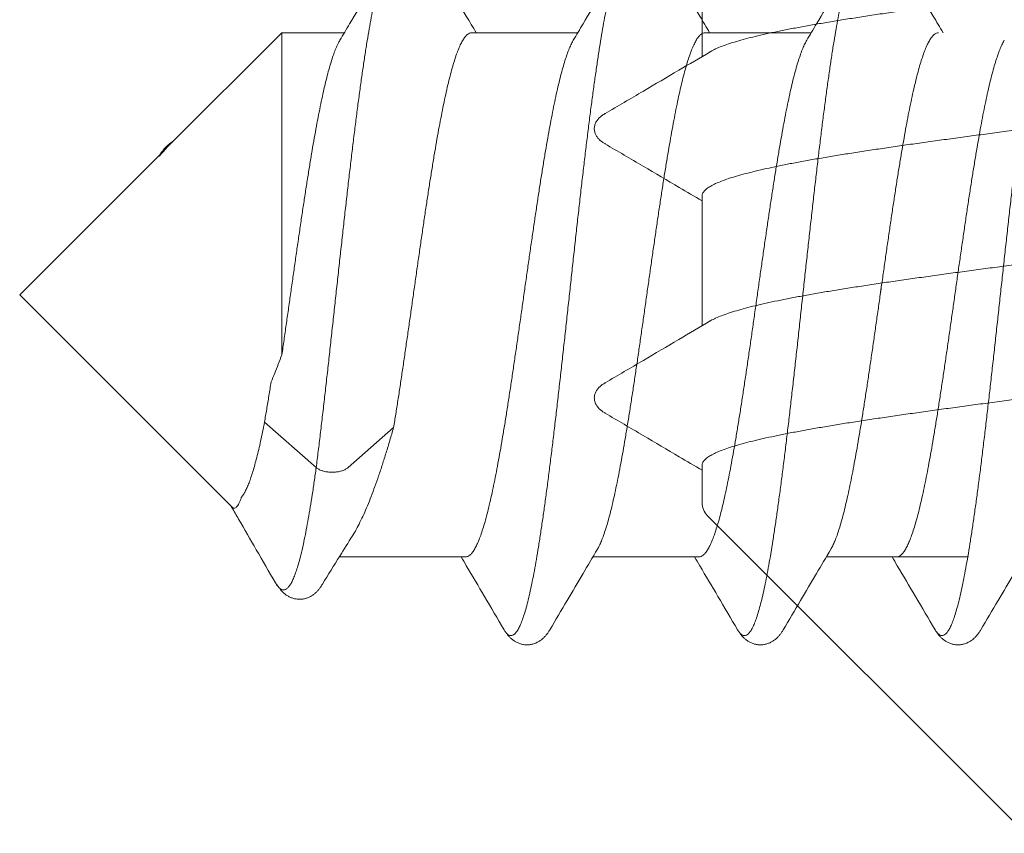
# Model space of a CAD drawing. Header units: millimetres. Extents: x 10199 to 83623, y 33714 to 105138.
# Tile 14 of 41: x 61835.46 to 61840.94, y 71104.1 to 71108.64. Entities that reach past the tile are written whole.
import ezdxf

# ---------------------------------------------------------------- set-up
doc = ezdxf.new("R2010")
doc.units = ezdxf.units.MM
for name, color, linetype, lineweight, true_color in [('Dimension2', 2, 'Continuous', 9, 0xffff00), ('Line', 7, 'Continuous', 9, 0x999999), ('узл_dwg', 7, 'Continuous', 9, 0x767676)]:
    doc.layers.add(name, color=color, linetype=linetype, lineweight=lineweight, true_color=true_color)

# ---------------------------------------------------------------- blocks, each defined once
blk = doc.blocks.new('узл_dwg-3022285-5_14 Примыкание шахты')
at = {"layer": 'Dimension2'}
for p, q in [((61836.916, 71108.564), (61837.2641, 71108.564)), ((61837.9732, 71108.564), (61838.5641, 71108.564)), ((61839.2732, 71108.564), (61839.8641, 71108.564)), ((61836.8193, 71106.3942), (61837.1072, 71106.1414)), ((61837.2849, 71106.1414), (61837.5382, 71106.3638)), ((61837.2359, 71105.644), (61837.9389, 71105.644)), ((61838.648, 71105.644), (61839.2389, 71105.644)), ((61839.948, 71105.644), (61840.256, 71105.644))]:
    blk.add_line(p, q, dxfattribs=at)
at = {"layer": 'Dimension2', "flags": 128}
for points in [[(61836.283, 71107.931), (61836.916, 71108.564), (61836.916, 71106.7692)], [(61836.6376, 71105.9224), (61835.456, 71107.104), (61836.2364, 71107.8844)]]:
    blk.add_lwpolyline(points, dxfattribs=at)
blk.add_lwpolyline([(61840.7405, 71105.644), (61840.1496, 71105.644)], close=True, dxfattribs=at)
at = {"layer": 'Dimension2'}
for points, knots in [([(61837.5036, 71108.9698), (61837.4998, 71108.9633), (61837.4919, 71108.9478), (61837.4809, 71108.921), (61837.4697, 71108.8883), (61837.4585, 71108.8502), (61837.4472, 71108.8069), (61837.4359, 71108.7585), (61837.4246, 71108.7051), (61837.4133, 71108.6468), (61837.402, 71108.584), (61837.3907, 71108.5167), (61837.3794, 71108.4451), (61837.368, 71108.3695), (61837.3567, 71108.2901), (61837.3454, 71108.2071), (61837.3341, 71108.1209), (61837.3227, 71108.0315), (61837.3114, 71107.9394), (61837.3001, 71107.8447), (61837.2887, 71107.7478), (61837.2774, 71107.649), (61837.2661, 71107.5485), (61837.2547, 71107.4467), (61837.2434, 71107.3439), (61837.232, 71107.2403), (61837.2207, 71107.1364), (61837.2094, 71107.0323), (61837.198, 71106.9284), (61837.1867, 71106.8251), (61837.1754, 71106.7226), (61837.164, 71106.6213), (61837.1527, 71106.5214), (61837.1414, 71106.4233), (61837.13, 71106.3272), (61837.1187, 71106.2335), (61837.111, 71106.1718), (61837.1072, 71106.1414)], [0, 0, 0, 0, 0.022579, 0.052059, 0.086656, 0.12637, 0.171151, 0.220912, 0.275538, 0.334891, 0.398814, 0.467129, 0.539646, 0.616156, 0.696439, 0.780262, 0.867379, 0.957535, 1.050465, 1.145893, 1.243537, 1.343108, 1.444311, 1.546846, 1.650406, 1.754685, 1.859373, 1.964157, 2.068727, 2.172771, 2.27598, 2.378046, 2.478668, 2.577546, 2.674386, 2.768902, 2.860815, 2.860815, 2.860815, 2.860815]), ([(61837.2391, 71108.5219), (61837.2571, 71108.5523), (61837.309, 71108.6397), (61837.3972, 71108.7889), (61837.4673, 71108.9079), (61837.5036, 71108.9698)], [0, 0, 0, 0, 0.1059639, 0.304946, 0.5201227, 0.5201227, 0.5201227, 0.5201227]), ([(61837.7585, 71108.9698), (61837.7903, 71108.9155), (61837.8519, 71108.811), (61837.9317, 71108.6757), (61837.9797, 71108.5947), (61837.998, 71108.564)], [0, 0, 0, 0, 0.1888068, 0.363875, 0.4711917, 0.4711917, 0.4711917, 0.4711917]), ([(61838.8036, 71108.9698), (61838.8019, 71108.9669), (61838.796, 71108.9561), (61838.7865, 71108.9352), (61838.7753, 71108.9051), (61838.764, 71108.8697), (61838.7528, 71108.8289), (61838.7415, 71108.783), (61838.7302, 71108.7321), (61838.7189, 71108.6762), (61838.7076, 71108.6156), (61838.6963, 71108.5505), (61838.6849, 71108.481), (61838.6736, 71108.4074), (61838.6623, 71108.3298), (61838.651, 71108.2486), (61838.6397, 71108.1639), (61838.6283, 71108.076), (61838.617, 71107.9852), (61838.6057, 71107.8918), (61838.5943, 71107.796), (61838.583, 71107.698), (61838.5717, 71107.5984), (61838.5603, 71107.4972), (61838.549, 71107.3948), (61838.5376, 71107.2916), (61838.5263, 71107.1878), (61838.515, 71107.0837), (61838.5036, 71106.9797), (61838.4923, 71106.8761), (61838.481, 71106.7732), (61838.4696, 71106.6712), (61838.4583, 71106.5706), (61838.447, 71106.4716), (61838.4356, 71106.3744), (61838.4243, 71106.2795), (61838.413, 71106.187), (61838.4016, 71106.0974), (61838.3903, 71106.0107), (61838.379, 71105.9273), (61838.3677, 71105.8475), (61838.3563, 71105.7714), (61838.345, 71105.6994), (61838.3337, 71105.6316), (61838.3224, 71105.5682), (61838.3111, 71105.5094), (61838.2998, 71105.4555), (61838.2885, 71105.4065), (61838.2772, 71105.3625), (61838.266, 71105.3238), (61838.2547, 71105.2905), (61838.2435, 71105.2625), (61838.2323, 71105.24), (61838.2212, 71105.2229), (61838.2098, 71105.2112), (61838.1977, 71105.2049), (61838.1849, 71105.2054), (61838.173, 71105.2125), (61838.1626, 71105.224), (61838.1565, 71105.2333), (61838.1536, 71105.2382)], [0, 0, 0, 0, 0.009881, 0.036857, 0.068921, 0.106109, 0.148395, 0.195708, 0.247945, 0.304981, 0.366667, 0.432834, 0.5033, 0.577863, 0.65631, 0.738414, 0.823934, 0.912621, 1.004214, 1.098442, 1.195026, 1.293682, 1.394116, 1.49603, 1.599122, 1.703085, 1.807609, 1.912385, 2.017099, 2.121442, 2.225102, 2.327771, 2.429145, 2.528921, 2.626805, 2.722505, 2.815739, 2.906231, 2.993715, 3.077934, 3.158641, 3.235601, 3.308593, 3.377407, 3.44185, 3.501743, 3.556927, 3.60726, 3.652625, 3.692931, 3.728124, 3.758197, 3.783221, 3.803403, 3.819226, 3.831765, 3.843125, 3.856015, 3.872388, 3.889346, 3.889346, 3.889346, 3.889346]), ([(61838.5391, 71108.5219), (61838.5571, 71108.5523), (61838.609, 71108.6397), (61838.6972, 71108.7889), (61838.7673, 71108.9079), (61838.8036, 71108.9698)], [0, 0, 0, 0, 0.1059639, 0.304946, 0.5201227, 0.5201227, 0.5201227, 0.5201227]), ([(61839.0585, 71108.9698), (61839.0903, 71108.9155), (61839.1519, 71108.811), (61839.2317, 71108.6757), (61839.2797, 71108.5947), (61839.298, 71108.564)], [0, 0, 0, 0, 0.1888068, 0.363875, 0.4711917, 0.4711917, 0.4711917, 0.4711917]), ([(61840.1036, 71108.9698), (61840.0997, 71108.9632), (61840.0918, 71108.9476), (61840.0808, 71108.9207), (61840.0696, 71108.8879), (61840.0583, 71108.8497), (61840.0471, 71108.8063), (61840.0358, 71108.7579), (61840.0245, 71108.7044), (61840.0132, 71108.6461), (61840.0019, 71108.5832), (61839.9905, 71108.5159), (61839.9792, 71108.4443), (61839.9679, 71108.3686), (61839.9566, 71108.2892), (61839.9452, 71108.2062), (61839.9339, 71108.1198), (61839.9226, 71108.0304), (61839.9113, 71107.9383), (61839.8999, 71107.8436), (61839.8886, 71107.7467), (61839.8773, 71107.6478), (61839.8659, 71107.5473), (61839.8546, 71107.4455), (61839.8432, 71107.3427), (61839.8319, 71107.2391), (61839.8206, 71107.1351), (61839.8092, 71107.0311), (61839.7979, 71106.9272), (61839.7866, 71106.8239), (61839.7752, 71106.7215), (61839.7639, 71106.6201), (61839.7526, 71106.5203), (61839.7412, 71106.4222), (61839.7299, 71106.3261), (61839.7186, 71106.2324), (61839.7072, 71106.1413), (61839.6959, 71106.0531), (61839.6846, 71105.9681), (61839.6732, 71105.8865), (61839.6619, 71105.8085), (61839.6506, 71105.7345), (61839.6393, 71105.6646), (61839.628, 71105.599), (61839.6167, 71105.5379), (61839.6054, 71105.4815), (61839.5941, 71105.4301), (61839.5828, 71105.3836), (61839.5715, 71105.3423), (61839.5603, 71105.3063), (61839.5491, 71105.2757), (61839.5379, 71105.2505), (61839.5267, 71105.2307), (61839.5155, 71105.2164), (61839.5039, 71105.2072), (61839.4912, 71105.2042), (61839.4787, 71105.2083), (61839.4672, 71105.2181), (61839.4593, 71105.2289), (61839.4548, 71105.2362), (61839.4536, 71105.2382)], [0, 0, 0, 0, 0.022892, 0.052432, 0.087088, 0.126862, 0.171701, 0.221519, 0.276201, 0.335609, 0.399583, 0.467949, 0.540513, 0.617068, 0.697394, 0.781256, 0.868411, 0.9586, 1.05156, 1.147016, 1.244684, 1.344276, 1.445496, 1.548044, 1.651615, 1.755901, 1.860591, 1.965375, 2.06994, 2.173976, 2.277173, 2.379225, 2.479828, 2.578684, 2.675499, 2.769986, 2.861868, 2.950871, 3.036735, 3.119207, 3.198048, 3.273028, 3.343932, 3.410558, 3.472721, 3.530251, 3.582997, 3.63083, 3.673646, 3.71137, 3.74397, 3.771474, 3.79401, 3.8119, 3.825871, 3.837482, 3.8493, 3.86378, 3.882326, 3.889343, 3.889343, 3.889343, 3.889343]), ([(61839.8391, 71108.5219), (61839.8571, 71108.5523), (61839.909, 71108.6397), (61839.9972, 71108.7889), (61840.0673, 71108.9079), (61840.1036, 71108.9698)], [0, 0, 0, 0, 0.1059639, 0.304946, 0.5201227, 0.5201227, 0.5201227, 0.5201227]), ([(61840.3585, 71108.9698), (61840.3903, 71108.9155), (61840.4519, 71108.811), (61840.5317, 71108.6757), (61840.5797, 71108.5947), (61840.598, 71108.564)], [0, 0, 0, 0, 0.1888068, 0.363875, 0.4711917, 0.4711917, 0.4711917, 0.4711917]), ([(61841.2036, 71108.9698), (61841.1997, 71108.9632), (61841.1918, 71108.9476), (61841.1808, 71108.9207), (61841.1696, 71108.8879), (61841.1583, 71108.8497), (61841.1471, 71108.8063), (61841.1358, 71108.7579), (61841.1245, 71108.7044), (61841.1132, 71108.6461), (61841.1019, 71108.5832), (61841.0905, 71108.5159), (61841.0792, 71108.4443), (61841.0679, 71108.3686), (61841.0566, 71108.2892), (61841.0452, 71108.2062), (61841.0339, 71108.1198), (61841.0226, 71108.0304), (61841.0113, 71107.9383), (61840.9999, 71107.8436), (61840.9886, 71107.7467), (61840.9773, 71107.6478), (61840.9659, 71107.5473), (61840.9546, 71107.4455), (61840.9433, 71107.3427), (61840.9319, 71107.2391), (61840.9206, 71107.1351), (61840.9092, 71107.0311), (61840.8979, 71106.9272), (61840.8866, 71106.8239), (61840.8752, 71106.7215), (61840.8639, 71106.6201), (61840.8526, 71106.5203), (61840.8412, 71106.4222), (61840.8299, 71106.3261), (61840.8186, 71106.2324), (61840.8072, 71106.1413), (61840.7959, 71106.0531), (61840.7846, 71105.9681), (61840.7732, 71105.8865), (61840.7619, 71105.8085), (61840.7506, 71105.7345), (61840.7393, 71105.6646), (61840.728, 71105.599), (61840.7167, 71105.5379), (61840.7054, 71105.4815), (61840.6941, 71105.4301), (61840.6828, 71105.3836), (61840.6715, 71105.3423), (61840.6603, 71105.3063), (61840.6491, 71105.2757), (61840.6379, 71105.2505), (61840.6267, 71105.2307), (61840.6155, 71105.2164), (61840.6039, 71105.2072), (61840.5912, 71105.2042), (61840.5787, 71105.2083), (61840.5672, 71105.2181), (61840.5593, 71105.2289), (61840.5548, 71105.2362), (61840.5536, 71105.2382)], [0, 0, 0, 0, 0.022892, 0.052432, 0.087088, 0.126862, 0.171701, 0.221519, 0.276201, 0.335609, 0.399583, 0.467949, 0.540513, 0.617068, 0.697394, 0.781256, 0.868411, 0.9586, 1.05156, 1.147016, 1.244684, 1.344276, 1.445496, 1.548044, 1.651615, 1.755901, 1.860591, 1.965375, 2.06994, 2.173976, 2.277173, 2.379225, 2.479828, 2.578684, 2.675499, 2.769986, 2.861868, 2.950871, 3.036735, 3.119207, 3.198048, 3.273028, 3.343932, 3.410558, 3.472721, 3.530251, 3.582997, 3.63083, 3.673646, 3.71137, 3.74397, 3.771474, 3.79401, 3.8119, 3.825871, 3.837482, 3.8493, 3.86378, 3.882326, 3.889343, 3.889343, 3.889343, 3.889343]), ([(61837.9732, 71108.564), (61837.969, 71108.564), (61837.9601, 71108.562), (61837.9478, 71108.5538), (61837.9357, 71108.5409), (61837.9237, 71108.5234), (61837.9118, 71108.5011), (61837.8998, 71108.4741), (61837.8879, 71108.4424), (61837.8759, 71108.4063), (61837.8639, 71108.3657), (61837.8518, 71108.3209), (61837.8398, 71108.2718), (61837.8278, 71108.2189), (61837.8158, 71108.1621), (61837.8037, 71108.1017), (61837.7917, 71108.0379), (61837.7796, 71107.9708), (61837.7675, 71107.9008), (61837.7555, 71107.8281), (61837.7434, 71107.753), (61837.7313, 71107.6757), (61837.7193, 71107.5964), (61837.7072, 71107.5154), (61837.6952, 71107.433), (61837.6831, 71107.3495), (61837.671, 71107.2652), (61837.659, 71107.1804), (61837.6469, 71107.0952), (61837.6348, 71107.0101), (61837.6228, 71106.9252), (61837.6107, 71106.841), (61837.5986, 71106.7577), (61837.5866, 71106.6756), (61837.5745, 71106.595), (61837.5625, 71106.5161), (61837.5504, 71106.4392), (61837.5422, 71106.3887), (61837.5382, 71106.3638)], [0, 0, 0, 0, 0.012338, 0.026552, 0.043872, 0.064967, 0.09018, 0.119676, 0.153475, 0.191587, 0.233911, 0.280397, 0.330909, 0.38528, 0.443392, 0.504992, 0.570002, 0.638262, 0.709446, 0.783193, 0.859323, 0.937635, 1.017963, 1.09995, 1.18325, 1.26773, 1.352999, 1.438783, 1.524818, 1.610914, 1.696794, 1.782027, 1.866223, 1.949242, 2.030869, 2.110733, 2.188657, 2.264309, 2.264309, 2.264309, 2.264309]), ([(61839.2732, 71108.564), (61839.2691, 71108.564), (61839.2602, 71108.562), (61839.2479, 71108.5539), (61839.2358, 71108.5411), (61839.2239, 71108.5236), (61839.212, 71108.5014), (61839.2001, 71108.4746), (61839.1881, 71108.4432), (61839.1762, 71108.4073), (61839.1642, 71108.367), (61839.1522, 71108.3224), (61839.1403, 71108.2737), (61839.1283, 71108.2211), (61839.1163, 71108.1647), (61839.1043, 71108.1047), (61839.0923, 71108.0412), (61839.0803, 71107.9746), (61839.0682, 71107.9051), (61839.0562, 71107.8329), (61839.0442, 71107.7582), (61839.0322, 71107.6814), (61839.0202, 71107.6025), (61839.0082, 71107.522), (61838.9962, 71107.4401), (61838.9842, 71107.3571), (61838.9722, 71107.2732), (61838.9602, 71107.1887), (61838.9481, 71107.1039), (61838.9361, 71107.0192), (61838.9241, 71106.9346), (61838.9121, 71106.8507), (61838.9001, 71106.7675), (61838.8881, 71106.6856), (61838.876, 71106.6051), (61838.864, 71106.5263), (61838.852, 71106.4494), (61838.84, 71106.3747), (61838.828, 71106.3025), (61838.816, 71106.233), (61838.804, 71106.1664), (61838.792, 71106.1031), (61838.78, 71106.0431), (61838.768, 71105.9867), (61838.756, 71105.9341), (61838.744, 71105.8855), (61838.7321, 71105.8409), (61838.7201, 71105.8006), (61838.7081, 71105.7647), (61838.6962, 71105.7333), (61838.6847, 71105.7075), (61838.6767, 71105.6924), (61838.673, 71105.6861)], [0, 0, 0, 0, 0.012279, 0.026427, 0.043684, 0.064696, 0.089758, 0.119055, 0.152645, 0.190537, 0.232611, 0.278796, 0.329001, 0.383014, 0.44073, 0.501954, 0.566609, 0.634429, 0.705081, 0.778305, 0.854004, 0.931905, 1.011707, 1.093218, 1.176073, 1.260101, 1.344946, 1.430381, 1.516088, 1.60176, 1.687195, 1.772177, 1.856285, 1.939153, 2.020654, 2.100445, 2.178342, 2.254032, 2.327312, 2.397987, 2.465708, 2.530229, 2.591429, 2.649147, 2.703147, 2.753317, 2.799473, 2.84153, 2.879388, 2.912965, 2.942274, 2.964211, 2.964211, 2.964211, 2.964211]), ([(61840.5732, 71108.564), (61840.5691, 71108.564), (61840.5602, 71108.562), (61840.5478, 71108.5539), (61840.5358, 71108.5411), (61840.5239, 71108.5236), (61840.512, 71108.5015), (61840.5001, 71108.4747), (61840.4882, 71108.4433), (61840.4762, 71108.4074), (61840.4642, 71108.3671), (61840.4523, 71108.3225), (61840.4403, 71108.2739), (61840.4283, 71108.2212), (61840.4163, 71108.1649), (61840.4043, 71108.1049), (61840.3923, 71108.0415), (61840.3803, 71107.975), (61840.3683, 71107.9054), (61840.3563, 71107.8332), (61840.3443, 71107.7585), (61840.3323, 71107.6817), (61840.3203, 71107.6029), (61840.3082, 71107.5224), (61840.2962, 71107.4404), (61840.2842, 71107.3573), (61840.2722, 71107.2733), (61840.2602, 71107.1888), (61840.2482, 71107.1041), (61840.2362, 71107.0193), (61840.2241, 71106.9348), (61840.2121, 71106.8509), (61840.2001, 71106.7679), (61840.1881, 71106.6859), (61840.1761, 71106.6055), (61840.1641, 71106.5266), (61840.1521, 71106.4498), (61840.1401, 71106.3751), (61840.1281, 71106.3029), (61840.116, 71106.2333), (61840.104, 71106.1667), (61840.092, 71106.1033), (61840.08, 71106.0432), (61840.068, 71105.9869), (61840.056, 71105.9342), (61840.044, 71105.8855), (61840.0321, 71105.841), (61840.0201, 71105.8006), (61840.0082, 71105.7647), (61839.9962, 71105.7333), (61839.9847, 71105.7075), (61839.9767, 71105.6924), (61839.973, 71105.6861)], [0, 0, 0, 0, 0.012291, 0.026448, 0.043695, 0.06467, 0.089722, 0.11903, 0.152606, 0.190463, 0.232518, 0.278677, 0.328848, 0.382848, 0.440569, 0.501769, 0.566291, 0.634025, 0.704709, 0.777994, 0.853682, 0.931571, 1.011369, 1.092878, 1.175746, 1.25985, 1.344819, 1.430243, 1.515919, 1.601625, 1.687056, 1.771903, 1.855926, 1.938779, 2.020291, 2.100094, 2.177996, 2.253696, 2.326923, 2.397592, 2.465422, 2.530083, 2.591305, 2.649016, 2.703032, 2.753242, 2.799426, 2.841496, 2.879383, 2.912967, 2.942264, 2.964211, 2.964211, 2.964211, 2.964211]), ([(61836.916, 71106.7692), (61836.9201, 71106.7969), (61836.9281, 71106.8526), (61836.9401, 71106.9366), (61836.9521, 71107.0211), (61836.9642, 71107.1058), (61836.9762, 71107.1906), (61836.9882, 71107.2751), (61837.0002, 71107.359), (61837.0122, 71107.442), (61837.0242, 71107.5239), (61837.0362, 71107.6044), (61837.0482, 71107.6832), (61837.0603, 71107.76), (61837.0723, 71107.8346), (61837.0843, 71107.9068), (61837.0963, 71107.9762), (61837.1083, 71108.0427), (61837.1203, 71108.106), (61837.1323, 71108.1659), (61837.1443, 71108.2222), (61837.1563, 71108.2748), (61837.1682, 71108.3234), (61837.1802, 71108.3678), (61837.1922, 71108.4081), (61837.2041, 71108.4439), (61837.2161, 71108.4752), (61837.2275, 71108.5008), (61837.2354, 71108.5158), (61837.2391, 71108.5219)], [0, 0, 0, 0, 0.084039, 0.168921, 0.254363, 0.340084, 0.425798, 0.511222, 0.596072, 0.680068, 0.762932, 0.844389, 0.92417, 1.002014, 1.077664, 1.150874, 1.221404, 1.289026, 1.353524, 1.414692, 1.47234, 1.526291, 1.576387, 1.622486, 1.66447, 1.702245, 1.735753, 1.764977, 1.786418, 1.786418, 1.786418, 1.786418]), ([(61837.9389, 71105.644), (61837.943, 71105.644), (61837.9519, 71105.646), (61837.9642, 71105.6541), (61837.9762, 71105.6669), (61837.9881, 71105.6844), (61838, 71105.7065), (61838.012, 71105.7333), (61838.0239, 71105.7647), (61838.0358, 71105.8006), (61838.0478, 71105.8409), (61838.0598, 71105.8855), (61838.0717, 71105.9341), (61838.0837, 71105.9867), (61838.0957, 71106.0431), (61838.1077, 71106.1031), (61838.1197, 71106.1664), (61838.1317, 71106.233), (61838.1437, 71106.3025), (61838.1558, 71106.3747), (61838.1678, 71106.4494), (61838.1798, 71106.5263), (61838.1918, 71106.6051), (61838.2038, 71106.6856), (61838.2158, 71106.7675), (61838.2278, 71106.8507), (61838.2399, 71106.9346), (61838.2519, 71107.0192), (61838.2639, 71107.1039), (61838.2759, 71107.1887), (61838.2879, 71107.2732), (61838.2999, 71107.3571), (61838.3119, 71107.4401), (61838.3239, 71107.522), (61838.336, 71107.6025), (61838.348, 71107.6814), (61838.36, 71107.7582), (61838.372, 71107.8329), (61838.384, 71107.9051), (61838.396, 71107.9746), (61838.408, 71108.0412), (61838.42, 71108.1047), (61838.432, 71108.1647), (61838.444, 71108.2211), (61838.456, 71108.2737), (61838.468, 71108.3224), (61838.48, 71108.367), (61838.4919, 71108.4073), (61838.5039, 71108.4432), (61838.5158, 71108.4746), (61838.5273, 71108.5005), (61838.5354, 71108.5156), (61838.5391, 71108.5219)], [0, 0, 0, 0, 0.012292, 0.02645, 0.043701, 0.064681, 0.089734, 0.119043, 0.152621, 0.190479, 0.232536, 0.278691, 0.328862, 0.382861, 0.44058, 0.50178, 0.566301, 0.634022, 0.704696, 0.777977, 0.853666, 0.931564, 1.011355, 1.092856, 1.175724, 1.259832, 1.344813, 1.430249, 1.515921, 1.601628, 1.687063, 1.771908, 1.855936, 1.93879, 2.020302, 2.100103, 2.178005, 2.253703, 2.326927, 2.397579, 2.465399, 2.530055, 2.591278, 2.648994, 2.703007, 2.753213, 2.799397, 2.841471, 2.879364, 2.912954, 2.94225, 2.964214, 2.964214, 2.964214, 2.964214]), ([(61839.2389, 71105.644), (61839.243, 71105.644), (61839.2519, 71105.646), (61839.2642, 71105.6541), (61839.2762, 71105.6669), (61839.2881, 71105.6844), (61839.3, 71105.7065), (61839.312, 71105.7333), (61839.3239, 71105.7647), (61839.3358, 71105.8006), (61839.3478, 71105.841), (61839.3598, 71105.8855), (61839.3718, 71105.9342), (61839.3838, 71105.9869), (61839.3958, 71106.0432), (61839.4078, 71106.1033), (61839.4198, 71106.1667), (61839.4318, 71106.2333), (61839.4438, 71106.3029), (61839.4558, 71106.3751), (61839.4678, 71106.4498), (61839.4798, 71106.5266), (61839.4918, 71106.6055), (61839.5038, 71106.6859), (61839.5159, 71106.7679), (61839.5279, 71106.8509), (61839.5399, 71106.9348), (61839.5519, 71107.0193), (61839.5639, 71107.1041), (61839.5759, 71107.1888), (61839.5879, 71107.2733), (61839.6, 71107.3573), (61839.612, 71107.4404), (61839.624, 71107.5224), (61839.636, 71107.6029), (61839.648, 71107.6817), (61839.66, 71107.7585), (61839.672, 71107.8332), (61839.684, 71107.9054), (61839.6961, 71107.975), (61839.7081, 71108.0415), (61839.7201, 71108.1049), (61839.7321, 71108.1649), (61839.7441, 71108.2212), (61839.756, 71108.2739), (61839.768, 71108.3225), (61839.78, 71108.3671), (61839.792, 71108.4074), (61839.8039, 71108.4433), (61839.8158, 71108.4747), (61839.8273, 71108.5005), (61839.8354, 71108.5156), (61839.8391, 71108.5219)], [0, 0, 0, 0, 0.012278, 0.026422, 0.043676, 0.064684, 0.089745, 0.119042, 0.152626, 0.190512, 0.232583, 0.278767, 0.328976, 0.382993, 0.440704, 0.501926, 0.566586, 0.634417, 0.705086, 0.778313, 0.854012, 0.931915, 1.011718, 1.09323, 1.176083, 1.260105, 1.344952, 1.430384, 1.51609, 1.601766, 1.68719, 1.772159, 1.856262, 1.939131, 2.02064, 2.100438, 2.178327, 2.254015, 2.3273, 2.397983, 2.465718, 2.53024, 2.59144, 2.64916, 2.703161, 2.753332, 2.799491, 2.841546, 2.879403, 2.912979, 2.942287, 2.964214, 2.964214, 2.964214, 2.964214]), ([(61840.3389, 71105.644), (61840.343, 71105.644), (61840.3519, 71105.646), (61840.3642, 71105.6541), (61840.3762, 71105.6669), (61840.3881, 71105.6844), (61840.4, 71105.7065), (61840.412, 71105.7333), (61840.4239, 71105.7647), (61840.4358, 71105.8006), (61840.4478, 71105.841), (61840.4598, 71105.8855), (61840.4718, 71105.9342), (61840.4838, 71105.9869), (61840.4958, 71106.0432), (61840.5078, 71106.1033), (61840.5198, 71106.1667), (61840.5318, 71106.2333), (61840.5438, 71106.3029), (61840.5558, 71106.3751), (61840.5678, 71106.4498), (61840.5798, 71106.5266), (61840.5918, 71106.6055), (61840.6038, 71106.6859), (61840.6159, 71106.7679), (61840.6279, 71106.8509), (61840.6399, 71106.9348), (61840.6519, 71107.0193), (61840.6639, 71107.1041), (61840.6759, 71107.1888), (61840.6879, 71107.2733), (61840.7, 71107.3573), (61840.712, 71107.4404), (61840.724, 71107.5224), (61840.736, 71107.6029), (61840.748, 71107.6817), (61840.76, 71107.7585), (61840.772, 71107.8332), (61840.784, 71107.9054), (61840.7961, 71107.975), (61840.8081, 71108.0415), (61840.8201, 71108.1049), (61840.8321, 71108.1649), (61840.8441, 71108.2212), (61840.856, 71108.2739), (61840.868, 71108.3225), (61840.88, 71108.3671), (61840.892, 71108.4074), (61840.9039, 71108.4433), (61840.9158, 71108.4747), (61840.9273, 71108.5005), (61840.9354, 71108.5156), (61840.9391, 71108.5219)], [0, 0, 0, 0, 0.012278, 0.026422, 0.043676, 0.064684, 0.089745, 0.119042, 0.152626, 0.190512, 0.232583, 0.278767, 0.328976, 0.382993, 0.440704, 0.501926, 0.566586, 0.634417, 0.705086, 0.778313, 0.854012, 0.931915, 1.011718, 1.09323, 1.176083, 1.260105, 1.344952, 1.430384, 1.51609, 1.601766, 1.68719, 1.772159, 1.856262, 1.939131, 2.02064, 2.100438, 2.178327, 2.254015, 2.3273, 2.397983, 2.465718, 2.53024, 2.59144, 2.64916, 2.703161, 2.753332, 2.799491, 2.841546, 2.879403, 2.912979, 2.942287, 2.964214, 2.964214, 2.964214, 2.964214]), ([(61836.2393, 71107.8887), (61836.2415, 71107.8919), (61836.2479, 71107.9008), (61836.2591, 71107.9147), (61836.2731, 71107.9299), (61836.2878, 71107.9434), (61836.3007, 71107.9531), (61836.3088, 71107.9582), (61836.3115, 71107.9598)], [0, 0, 0, 0, 0.0114319, 0.0329825, 0.0535157, 0.0733213, 0.0928244, 0.1020219, 0.1020219, 0.1020219, 0.1020219]), ([(61836.283, 71107.9309), (61836.2825, 71107.9305), (61836.2808, 71107.9288), (61836.2779, 71107.9258), (61836.2743, 71107.922), (61836.2709, 71107.9184), (61836.2678, 71107.915), (61836.2649, 71107.9118), (61836.2622, 71107.9088), (61836.2597, 71107.906), (61836.2574, 71107.9033), (61836.2552, 71107.9008), (61836.2532, 71107.8985), (61836.2512, 71107.8963), (61836.2494, 71107.8942), (61836.2477, 71107.8923), (61836.2462, 71107.8904), (61836.2447, 71107.8887), (61836.2433, 71107.8872), (61836.2424, 71107.8861), (61836.2419, 71107.8857)], [0, 0, 0, 0, 0.00184354, 0.00739296, 0.01260036, 0.01749077, 0.02207888, 0.02638197, 0.03041632, 0.03419791, 0.03774218, 0.04106404, 0.04417783, 0.0470972, 0.04983425, 0.05240002, 0.05480493, 0.05705867, 0.05917017, 0.0611475, 0.0611475, 0.0611475, 0.0611475]), ([(61836.2419, 71107.8857), (61836.2415, 71107.8852), (61836.2407, 71107.8843), (61836.2395, 71107.883), (61836.2384, 71107.8819), (61836.2374, 71107.8808), (61836.2365, 71107.8798), (61836.2357, 71107.879), (61836.2349, 71107.8783), (61836.2342, 71107.8776), (61836.2336, 71107.8771), (61836.233, 71107.8766), (61836.2326, 71107.8763), (61836.2322, 71107.8761), (61836.2319, 71107.876), (61836.2316, 71107.8759), (61836.2315, 71107.8761), (61836.2314, 71107.8763), (61836.2315, 71107.8766), (61836.2316, 71107.877), (61836.2318, 71107.8774), (61836.2321, 71107.878), (61836.2325, 71107.8787), (61836.2328, 71107.8793), (61836.2331, 71107.8796), (61836.2332, 71107.8797)], [0, 0, 0, 0, 0.00184996, 0.0035773, 0.00518298, 0.00666286, 0.00800065, 0.00918759, 0.01022905, 0.01115183, 0.01198703, 0.01271397, 0.01329792, 0.01373879, 0.01405043, 0.01425837, 0.01441805, 0.01461653, 0.01490486, 0.01530108, 0.01581369, 0.01644885, 0.01721232, 0.01811, 0.01852662, 0.01852662, 0.01852662, 0.01852662]), ([(61840.256, 71107.1595), (61840.2534, 71107.141), (61840.2468, 71107.0943), (61840.2362, 71107.0193), (61840.2241, 71106.9348), (61840.2121, 71106.8509), (61840.2001, 71106.7679), (61840.1881, 71106.6859), (61840.1761, 71106.6055), (61840.1641, 71106.5266), (61840.1521, 71106.4498), (61840.1401, 71106.3751), (61840.1281, 71106.3029), (61840.116, 71106.2333), (61840.104, 71106.1667), (61840.092, 71106.1033), (61840.08, 71106.0432), (61840.068, 71105.9869), (61840.056, 71105.9342), (61840.044, 71105.8855), (61840.0321, 71105.841), (61840.0201, 71105.8006), (61840.0082, 71105.7647), (61839.9962, 71105.7333), (61839.9847, 71105.7075), (61839.9767, 71105.6924), (61839.973, 71105.6861)], [1.459914, 1.459914, 1.459914, 1.459914, 1.515919, 1.601625, 1.687056, 1.771903, 1.855926, 1.938779, 2.020291, 2.100094, 2.177996, 2.253696, 2.326923, 2.397592, 2.465422, 2.530083, 2.591305, 2.649016, 2.703032, 2.753242, 2.799426, 2.841496, 2.879383, 2.912967, 2.942264, 2.964211, 2.964211, 2.964211, 2.964211]), ([(61836.856, 71106.6187), (61836.8628, 71106.6347), (61836.8764, 71106.6673), (61836.8964, 71106.7175), (61836.9095, 71106.7517), (61836.916, 71106.7692)], [0, 0, 0, 0, 0.0519884, 0.1060073, 0.1619708, 0.1619708, 0.1619708, 0.1619708]), ([(61836.856, 71106.6187), (61836.852, 71106.5931), (61836.8439, 71106.5425), (61836.8317, 71106.4676), (61836.8234, 71106.4185), (61836.8193, 71106.3942)], [0, 0, 0, 0, 0.0778661, 0.1537854, 0.2275, 0.2275, 0.2275, 0.2275]), ([(61836.8193, 71106.3942), (61836.8158, 71106.3762), (61836.8088, 71106.3411), (61836.7981, 71106.2901), (61836.7873, 71106.2426), (61836.7766, 71106.1985), (61836.7659, 71106.1579), (61836.7551, 71106.1208), (61836.7444, 71106.0874), (61836.7337, 71106.0576), (61836.723, 71106.0315), (61836.7123, 71106.009), (61836.7016, 71105.9902), (61836.6939, 71105.9793), (61836.69, 71105.9745)], [0, 0, 0, 0, 0.0552657, 0.1073269, 0.1560996, 0.2015148, 0.2435191, 0.2820764, 0.3171693, 0.3488021, 0.3770052, 0.4018416, 0.423419, 0.4419098, 0.4419098, 0.4419098, 0.4419098]), ([(61837.5382, 71106.3638), (61837.5313, 71106.34), (61837.5177, 71106.2933), (61837.497, 71106.2247), (61837.4762, 71106.159), (61837.4555, 71106.0964), (61837.4347, 71106.0373), (61837.414, 71105.9816), (61837.3933, 71105.9297), (61837.3725, 71105.8817), (61837.3518, 71105.8378), (61837.3311, 71105.7979), (61837.3166, 71105.7732), (61837.3093, 71105.7615)], [0, 0, 0, 0, 0.074328, 0.1460769, 0.2150028, 0.2809609, 0.3437016, 0.4031378, 0.4590621, 0.5113839, 0.5599873, 0.6048073, 0.6460508, 0.6460508, 0.6460508, 0.6460508]), ([(61837.1072, 71106.1414), (61837.1036, 71106.1154), (61837.0965, 71106.0649), (61837.0855, 71105.9912), (61837.0745, 71105.9219), (61837.0635, 71105.8571), (61837.0525, 71105.7969), (61837.0416, 71105.7415), (61837.0306, 71105.691), (61837.0197, 71105.6453), (61837.0087, 71105.6047), (61836.9978, 71105.5691), (61836.9869, 71105.5385), (61836.976, 71105.513), (61836.9651, 71105.4925), (61836.9542, 71105.4769), (61836.9432, 71105.4661), (61836.9316, 71105.4601), (61836.9194, 71105.4599), (61836.9078, 71105.4652), (61836.8968, 71105.4752), (61836.8877, 71105.4872), (61836.8824, 71105.4958), (61836.8803, 71105.4994)], [0, 0, 0, 0, 0.0786876, 0.1532152, 0.2234273, 0.2891856, 0.35037, 0.4068795, 0.4586335, 0.5055734, 0.5476654, 0.5849047, 0.6173222, 0.644998, 0.6680859, 0.6868652, 0.7018512, 0.7140154, 0.7250325, 0.7369817, 0.7514602, 0.7693171, 0.7818041, 0.7818041, 0.7818041, 0.7818041]), ([(61837.1072, 71106.1414), (61837.1093, 71106.1396), (61837.1138, 71106.1361), (61837.1215, 71106.1315), (61837.1302, 71106.1274), (61837.1398, 71106.1238), (61837.1501, 71106.1208), (61837.161, 71106.1184), (61837.1724, 71106.1167), (61837.1841, 71106.1156), (61837.196, 71106.1153), (61837.2079, 71106.1156), (61837.2196, 71106.1167), (61837.231, 71106.1184), (61837.2419, 71106.1208), (61837.2523, 71106.1238), (61837.2618, 71106.1274), (61837.2705, 71106.1315), (61837.2782, 71106.1361), (61837.2828, 71106.1396), (61837.2849, 71106.1414)], [0, 0, 0, 0, 0.0082775, 0.0172358, 0.0268541, 0.0370822, 0.0478459, 0.0590589, 0.0706177, 0.0824125, 0.0943268, 0.1062411, 0.1180358, 0.1295946, 0.1408076, 0.1515713, 0.1617994, 0.1714177, 0.180376, 0.1886535, 0.1886535, 0.1886535, 0.1886535]), ([(61836.6376, 71105.9224), (61836.6395, 71105.9205), (61836.6435, 71105.9172), (61836.6507, 71105.9151), (61836.658, 71105.917), (61836.6647, 71105.9224), (61836.6712, 71105.9309), (61836.6776, 71105.9425), (61836.684, 71105.9573), (61836.688, 71105.9684), (61836.69, 71105.9745)], [0, 0, 0, 0, 0.00824666, 0.01505247, 0.02181162, 0.02997575, 0.04042054, 0.05359865, 0.06972323, 0.08887042, 0.08887042, 0.08887042, 0.08887042]), ([(61836.8803, 71105.4994), (61836.8447, 71105.5608), (61836.7763, 71105.6791), (61836.6949, 71105.8198), (61836.649, 71105.8991), (61836.636, 71105.9215)], [0, 0, 0, 0, 0.2129266, 0.4098361, 0.4877053, 0.4877053, 0.4877053, 0.4877053]), ([(61837.3093, 71105.7615), (61837.2856, 71105.7238), (61837.2296, 71105.6341), (61837.1741, 71105.5442), (61837.1421, 71105.4921)], [0, 0, 0, 0, 0.1335514, 0.3170935, 0.3170935, 0.3170935, 0.3170935]), ([(61838.673, 71105.6861), (61838.6463, 71105.6413), (61838.59, 71105.5463), (61838.5019, 71105.397), (61838.4403, 71105.2925), (61838.4085, 71105.2382)], [0, 0, 0, 0, 0.1562505, 0.3313187, 0.5201255, 0.5201255, 0.5201255, 0.5201255]), ([(61839.973, 71105.6861), (61839.9463, 71105.6413), (61839.89, 71105.5463), (61839.8019, 71105.397), (61839.7403, 71105.2925), (61839.7085, 71105.2382)], [0, 0, 0, 0, 0.1562505, 0.3313187, 0.5201255, 0.5201255, 0.5201255, 0.5201255]), ([(61841.073, 71105.6861), (61841.0463, 71105.6413), (61840.99, 71105.5463), (61840.9019, 71105.397), (61840.8403, 71105.2925), (61840.8085, 71105.2382)], [0, 0, 0, 0, 0.1562505, 0.3313187, 0.5201255, 0.5201255, 0.5201255, 0.5201255]), ([(61838.1536, 71105.2382), (61838.1173, 71105.3001), (61838.0472, 71105.419), (61837.9673, 71105.5543), (61837.9238, 71105.6276), (61837.9141, 71105.644)], [0, 0, 0, 0, 0.2151768, 0.4141588, 0.4711828, 0.4711828, 0.4711828, 0.4711828]), ([(61839.4536, 71105.2382), (61839.4173, 71105.3001), (61839.3472, 71105.419), (61839.2673, 71105.5543), (61839.2238, 71105.6276), (61839.2141, 71105.644)], [0, 0, 0, 0, 0.2151768, 0.4141588, 0.4711828, 0.4711828, 0.4711828, 0.4711828]), ([(61840.5536, 71105.2382), (61840.5173, 71105.3001), (61840.4472, 71105.419), (61840.3673, 71105.5543), (61840.3238, 71105.6276), (61840.3141, 71105.644)], [0, 0, 0, 0, 0.2151768, 0.4141588, 0.4711828, 0.4711828, 0.4711828, 0.4711828]), ([(61837.1421, 71105.4921), (61837.1404, 71105.4892), (61837.1357, 71105.4816), (61837.1276, 71105.4697), (61837.117, 71105.4567), (61837.1052, 71105.4445), (61837.0916, 71105.4333), (61837.0764, 71105.4235), (61837.0597, 71105.4158), (61837.0419, 71105.4104), (61837.0235, 71105.4077), (61837.005, 71105.4078), (61836.9866, 71105.4106), (61836.9689, 71105.4161), (61836.9522, 71105.4239), (61836.9371, 71105.4337), (61836.9236, 71105.445), (61836.9118, 71105.4572), (61836.9013, 71105.4702), (61836.8933, 71105.482), (61836.8888, 71105.4894), (61836.8872, 71105.4921)], [0, 0, 0, 0, 0.0100702, 0.0266197, 0.0432555, 0.0602049, 0.0777066, 0.0958294, 0.11427, 0.1328337, 0.1513065, 0.1698335, 0.1883052, 0.206863, 0.2252819, 0.2433723, 0.2608327, 0.2777539, 0.2943679, 0.3109059, 0.320348, 0.320348, 0.320348, 0.320348]), ([(61838.4084, 71105.2382), (61838.4067, 71105.2353), (61838.4021, 71105.2277), (61838.3939, 71105.2158), (61838.3834, 71105.2028), (61838.3715, 71105.1906), (61838.358, 71105.1794), (61838.3428, 71105.1697), (61838.3261, 71105.1619), (61838.3083, 71105.1565), (61838.2899, 71105.1538), (61838.2713, 71105.1539), (61838.253, 71105.1567), (61838.2352, 71105.1622), (61838.2186, 71105.17), (61838.2035, 71105.1798), (61838.19, 71105.1911), (61838.1782, 71105.2033), (61838.1677, 71105.2164), (61838.1597, 71105.2281), (61838.1552, 71105.2355), (61838.1536, 71105.2382)], [0, 0, 0, 0, 0.0100702, 0.0266197, 0.0432555, 0.0602049, 0.0777066, 0.0958294, 0.11427, 0.1328337, 0.1513065, 0.1698335, 0.1883052, 0.206863, 0.2252819, 0.2433723, 0.2608327, 0.2777539, 0.2943679, 0.3109059, 0.320348, 0.320348, 0.320348, 0.320348]), ([(61839.7084, 71105.2382), (61839.7067, 71105.2353), (61839.7021, 71105.2277), (61839.6939, 71105.2158), (61839.6834, 71105.2028), (61839.6715, 71105.1906), (61839.658, 71105.1794), (61839.6428, 71105.1697), (61839.6261, 71105.1619), (61839.6083, 71105.1565), (61839.5899, 71105.1538), (61839.5713, 71105.1539), (61839.553, 71105.1567), (61839.5352, 71105.1622), (61839.5186, 71105.17), (61839.5035, 71105.1798), (61839.49, 71105.1911), (61839.4782, 71105.2033), (61839.4677, 71105.2164), (61839.4597, 71105.2281), (61839.4552, 71105.2355), (61839.4536, 71105.2382)], [0, 0, 0, 0, 0.0100702, 0.0266197, 0.0432555, 0.0602049, 0.0777066, 0.0958294, 0.11427, 0.1328337, 0.1513065, 0.1698335, 0.1883052, 0.206863, 0.2252819, 0.2433723, 0.2608327, 0.2777539, 0.2943679, 0.3109059, 0.320348, 0.320348, 0.320348, 0.320348]), ([(61840.8085, 71105.2382), (61840.8068, 71105.2353), (61840.8021, 71105.2278), (61840.794, 71105.2159), (61840.7834, 71105.2028), (61840.7715, 71105.1906), (61840.758, 71105.1794), (61840.7428, 71105.1697), (61840.7261, 71105.1619), (61840.7083, 71105.1566), (61840.6899, 71105.1539), (61840.6714, 71105.1539), (61840.653, 71105.1567), (61840.6353, 71105.1622), (61840.6186, 71105.17), (61840.6035, 71105.1799), (61840.59, 71105.1911), (61840.5782, 71105.2033), (61840.5677, 71105.2164), (61840.5597, 71105.2281), (61840.5552, 71105.2355), (61840.5536, 71105.2382)], [0, 0, 0, 0, 0.0100702, 0.0266197, 0.0432555, 0.0602049, 0.0777066, 0.0958294, 0.11427, 0.1328337, 0.1513065, 0.1698335, 0.1883052, 0.206863, 0.2252819, 0.2433723, 0.2608327, 0.2777539, 0.2943679, 0.3109059, 0.320348, 0.320348, 0.320348, 0.320348])]:
    blk.add_open_spline(points, degree=3, knots=knots, dxfattribs=at)
for points in [[(61836.2332, 71107.8797), (61836.2352, 71107.8828), (61836.2372, 71107.8858), (61836.2393, 71107.8887)], [(61836.636, 71105.9215), (61836.6349, 71105.9235), (61836.6337, 71105.9254), (61836.6326, 71105.9274)]]:
    blk.add_open_spline(points, degree=3, dxfattribs=at)
at = {"layer": 'Line'}
for p, q in [((61839.256, 71108.4312), (61839.256, 71109.1537)), ((61839.256, 71106.9312), (61839.256, 71107.6537)), ((61839.256, 71105.9454), (61839.256, 71106.1537))]:
    blk.add_line(p, q, dxfattribs=at)
at = {"layer": 'Line', "flags": 128}
blk.add_lwpolyline([(61839.2853, 71105.8747), (61841.056, 71104.104), (61842.4664, 71105.5144)], dxfattribs=at)
at = {"layer": 'Line'}
blk.add_arc((61839.356, 71105.9454), 0.1, 180, 225, dxfattribs=at)
for points, knots in [([(61842.856, 71109.1543), (61842.856, 71109.1495), (61842.8535, 71109.1392), (61842.8435, 71109.125), (61842.8278, 71109.1112), (61842.8063, 71109.0974), (61842.779, 71109.0837), (61842.7459, 71109.07), (61842.7072, 71109.0562), (61842.663, 71109.0424), (61842.6133, 71109.0286), (61842.5584, 71109.0148), (61842.4984, 71109.001), (61842.4335, 71108.9871), (61842.364, 71108.9733), (61842.29, 71108.9595), (61842.2119, 71108.9456), (61842.1298, 71108.9318), (61842.0442, 71108.9179), (61841.9552, 71108.9041), (61841.8631, 71108.8902), (61841.7683, 71108.8763), (61841.6711, 71108.8625), (61841.5718, 71108.8486), (61841.4708, 71108.8347), (61841.3684, 71108.8209), (61841.2649, 71108.807), (61841.1607, 71108.7931), (61841.0562, 71108.7793), (61840.9516, 71108.7654), (61840.8474, 71108.7516), (61840.7439, 71108.7377), (61840.6415, 71108.7238), (61840.5405, 71108.71), (61840.4412, 71108.6961), (61840.344, 71108.6822), (61840.2492, 71108.6684), (61840.1571, 71108.6545), (61840.0681, 71108.6407), (61839.9824, 71108.6268), (61839.9003, 71108.6129), (61839.8222, 71108.5991), (61839.7482, 71108.5852), (61839.6787, 71108.5714), (61839.6138, 71108.5576), (61839.5538, 71108.5437), (61839.4988, 71108.5299), (61839.4491, 71108.5161), (61839.4048, 71108.5023), (61839.3661, 71108.4886), (61839.3331, 71108.4748), (61839.3124, 71108.4644), (61839.3027, 71108.4587), (61839.3017, 71108.4582)], [0, 0, 0, 0, 0.014216, 0.030833, 0.051399, 0.076728, 0.107167, 0.142913, 0.183974, 0.230356, 0.281946, 0.338632, 0.400278, 0.466663, 0.537651, 0.612949, 0.692409, 0.775686, 0.862565, 0.952739, 1.045935, 1.141869, 1.240123, 1.340481, 1.442527, 1.546047, 1.650575, 1.755776, 1.86133, 1.966911, 2.072195, 2.176688, 2.280158, 2.382209, 2.482624, 2.580949, 2.676821, 2.770001, 2.860206, 2.94716, 3.030447, 3.109875, 3.185182, 3.256216, 3.322667, 3.384286, 3.440966, 3.492577, 3.539002, 3.580082, 3.615814, 3.646257, 3.649553, 3.649553, 3.649553, 3.649553]), ([(61839.3017, 71108.4582), (61839.2432, 71108.4235), (61839.1191, 71108.3502), (61838.924, 71108.2353), (61838.7872, 71108.1551), (61838.7162, 71108.1134)], [0, 0, 0, 0, 0.203912, 0.4324795, 0.6794448, 0.6794448, 0.6794448, 0.6794448]), ([(61839.256, 71107.6537), (61839.256, 71107.6584), (61839.2585, 71107.6688), (61839.2686, 71107.683), (61839.2843, 71107.6968), (61839.3058, 71107.7106), (61839.3331, 71107.7243), (61839.3662, 71107.738), (61839.405, 71107.7518), (61839.4493, 71107.7656), (61839.499, 71107.7794), (61839.554, 71107.7932), (61839.6141, 71107.8071), (61839.6791, 71107.8209), (61839.7487, 71107.8348), (61839.8227, 71107.8486), (61839.901, 71107.8625), (61839.9832, 71107.8764), (61840.069, 71107.8902), (61840.158, 71107.9041), (61840.2501, 71107.9179), (61840.3449, 71107.9318), (61840.442, 71107.9457), (61840.5413, 71107.9595), (61840.6423, 71107.9734), (61840.7447, 71107.9872), (61840.8481, 71108.0011), (61840.9523, 71108.0149), (61841.0568, 71108.0288), (61841.1613, 71108.0427), (61841.2654, 71108.0565), (61841.3688, 71108.0704), (61841.4712, 71108.0842), (61841.5722, 71108.0981), (61841.6714, 71108.112), (61841.7686, 71108.1258), (61841.8633, 71108.1397), (61841.9554, 71108.1535), (61842.0443, 71108.1674), (61842.13, 71108.1812), (61842.212, 71108.1951), (61842.2901, 71108.2089), (61842.364, 71108.2228), (61842.4335, 71108.2366), (61842.4983, 71108.2504), (61842.5583, 71108.2642), (61842.6132, 71108.278), (61842.6629, 71108.2918), (61842.7071, 71108.3056), (61842.7458, 71108.3194), (61842.7789, 71108.3331), (61842.7996, 71108.3436), (61842.8094, 71108.3492), (61842.8103, 71108.3498)], [0, 0, 0, 0, 0.014221, 0.030867, 0.05147, 0.076788, 0.107228, 0.143023, 0.184189, 0.230621, 0.282192, 0.338924, 0.400703, 0.467258, 0.538268, 0.613579, 0.693162, 0.776682, 0.863728, 0.953896, 1.047085, 1.142977, 1.241238, 1.341576, 1.443589, 1.547058, 1.65152, 1.756727, 1.86224, 1.967773, 2.072972, 2.177428, 2.280886, 2.382893, 2.483228, 2.58145, 2.677325, 2.770476, 2.860605, 2.947462, 3.030696, 3.110116, 3.185375, 3.256327, 3.322698, 3.384315, 3.440986, 3.492546, 3.53892, 3.57998, 3.615728, 3.646171, 3.649553, 3.649553, 3.649553, 3.649553]), ([(61838.7162, 71108.1134), (61838.7149, 71108.1127), (61838.708, 71108.1085), (61838.6961, 71108.1005), (61838.6816, 71108.0879), (61838.6694, 71108.0733), (61838.6603, 71108.0562), (61838.6555, 71108.0369), (61838.6561, 71108.0171), (61838.6616, 71107.9989), (61838.6705, 71107.9832), (61838.6819, 71107.9698), (61838.6955, 71107.9579), (61838.7073, 71107.9499), (61838.7145, 71107.9456), (61838.7162, 71107.9445)], [0, 0, 0, 0, 0.0043628, 0.0242626, 0.0430829, 0.0616666, 0.0809451, 0.1008254, 0.1206675, 0.1394925, 0.1572748, 0.1744653, 0.1921213, 0.2112618, 0.2172165, 0.2172165, 0.2172165, 0.2172165]), ([(61838.7162, 71107.9445), (61838.7868, 71107.9031), (61838.9244, 71107.8224), (61839.1044, 71107.7165), (61839.2136, 71107.6519), (61839.256, 71107.6268)], [0, 0, 0, 0, 0.2455633, 0.47858, 0.6263661, 0.6263661, 0.6263661, 0.6263661]), ([(61842.856, 71107.6543), (61842.856, 71107.6495), (61842.8535, 71107.6392), (61842.8435, 71107.625), (61842.8278, 71107.6112), (61842.8063, 71107.5974), (61842.779, 71107.5837), (61842.7459, 71107.57), (61842.7072, 71107.5562), (61842.663, 71107.5424), (61842.6133, 71107.5286), (61842.5584, 71107.5148), (61842.4984, 71107.501), (61842.4335, 71107.4871), (61842.3639, 71107.4733), (61842.29, 71107.4595), (61842.2118, 71107.4456), (61842.1298, 71107.4318), (61842.0441, 71107.4179), (61841.9551, 71107.404), (61841.863, 71107.3902), (61841.7682, 71107.3763), (61841.671, 71107.3625), (61841.5717, 71107.3486), (61841.4707, 71107.3347), (61841.3682, 71107.3209), (61841.2647, 71107.307), (61841.1605, 71107.2931), (61841.056, 71107.2793), (61840.9514, 71107.2654), (61840.8472, 71107.2515), (61840.7437, 71107.2377), (61840.6413, 71107.2238), (61840.5403, 71107.2099), (61840.441, 71107.1961), (61840.3438, 71107.1822), (61840.249, 71107.1683), (61840.1569, 71107.1545), (61840.0679, 71107.1406), (61839.9822, 71107.1268), (61839.9002, 71107.1129), (61839.8221, 71107.0991), (61839.7481, 71107.0852), (61839.6786, 71107.0714), (61839.6137, 71107.0575), (61839.5537, 71107.0437), (61839.4987, 71107.0299), (61839.4491, 71107.0161), (61839.4048, 71107.0023), (61839.3661, 71106.9885), (61839.3331, 71106.9748), (61839.3124, 71106.9644), (61839.3027, 71106.9587), (61839.3017, 71106.9582)], [0, 0, 0, 0, 0.014218, 0.030838, 0.051407, 0.076731, 0.107169, 0.14292, 0.183986, 0.230373, 0.281956, 0.33865, 0.400298, 0.466699, 0.537693, 0.612995, 0.692459, 0.77574, 0.862647, 0.952831, 1.046036, 1.141964, 1.240243, 1.340634, 1.442696, 1.546211, 1.650722, 1.755976, 1.861559, 1.967136, 2.072389, 2.176897, 2.28041, 2.382464, 2.482846, 2.581124, 2.677045, 2.770246, 2.860418, 2.947322, 3.030599, 3.110058, 3.185355, 3.256341, 3.322741, 3.384383, 3.441074, 3.492651, 3.539036, 3.580101, 3.615849, 3.646286, 3.649553, 3.649553, 3.649553, 3.649553]), ([(61839.3017, 71106.9582), (61839.2432, 71106.9235), (61839.1191, 71106.8502), (61838.924, 71106.7353), (61838.7872, 71106.6551), (61838.7162, 71106.6134)], [0, 0, 0, 0, 0.203912, 0.4324795, 0.6794448, 0.6794448, 0.6794448, 0.6794448]), ([(61839.256, 71106.1537), (61839.256, 71106.1584), (61839.2585, 71106.1688), (61839.2685, 71106.183), (61839.2843, 71106.1968), (61839.3058, 71106.2105), (61839.333, 71106.2242), (61839.366, 71106.238), (61839.4047, 71106.2517), (61839.4489, 71106.2655), (61839.4986, 71106.2793), (61839.5535, 71106.2931), (61839.6135, 71106.3069), (61839.6783, 71106.3208), (61839.7478, 71106.3346), (61839.8217, 71106.3484), (61839.8998, 71106.3623), (61839.9818, 71106.3761), (61840.0674, 71106.39), (61840.1563, 71106.4038), (61840.2483, 71106.4177), (61840.3431, 71106.4315), (61840.4402, 71106.4454), (61840.5394, 71106.4593), (61840.6404, 71106.4731), (61840.7428, 71106.487), (61840.8464, 71106.5009), (61840.9508, 71106.5147), (61841.0554, 71106.5286), (61841.1599, 71106.5425), (61841.2642, 71106.5564), (61841.3678, 71106.5702), (61841.4703, 71106.5841), (61841.5713, 71106.598), (61841.6706, 71106.6118), (61841.7679, 71106.6257), (61841.8628, 71106.6396), (61841.9549, 71106.6535), (61842.0439, 71106.6673), (61842.1296, 71106.6812), (61842.2117, 71106.695), (61842.2899, 71106.7089), (61842.3639, 71106.7227), (61842.4334, 71106.7366), (61842.4983, 71106.7504), (61842.5583, 71106.7642), (61842.6133, 71106.7781), (61842.663, 71106.7919), (61842.7072, 71106.8056), (61842.7459, 71106.8194), (61842.779, 71106.8332), (61842.7997, 71106.8436), (61842.8094, 71106.8492), (61842.8103, 71106.8498)], [0, 0, 0, 0, 0.014213, 0.030827, 0.051382, 0.076696, 0.107119, 0.142849, 0.18389, 0.230246, 0.281808, 0.338455, 0.400067, 0.466415, 0.537365, 0.612611, 0.692006, 0.775238, 0.86207, 0.952201, 1.045305, 1.141165, 1.239371, 1.339684, 1.44167, 1.545145, 1.649854, 1.755277, 1.860888, 1.966372, 2.071684, 2.176405, 2.280011, 2.382038, 2.482349, 2.580767, 2.676825, 2.770048, 2.860165, 2.94706, 3.030473, 3.10999, 3.185273, 3.2562, 3.322651, 3.384364, 3.441061, 3.492618, 3.538976, 3.580087, 3.615853, 3.646284, 3.649554, 3.649554, 3.649554, 3.649554]), ([(61838.7162, 71106.6134), (61838.715, 71106.6127), (61838.7083, 71106.6087), (61838.6967, 71106.6009), (61838.6826, 71106.5889), (61838.6706, 71106.575), (61838.6614, 71106.5587), (61838.6559, 71106.5399), (61838.6557, 71106.5199), (61838.6607, 71106.5009), (61838.6697, 71106.4843), (61838.6815, 71106.4702), (61838.6954, 71106.458), (61838.7074, 71106.4498), (61838.7145, 71106.4455), (61838.7162, 71106.4446)], [0, 0, 0, 0, 0.0041288, 0.0235469, 0.041739, 0.0596149, 0.0781565, 0.0976374, 0.1177044, 0.1372794, 0.1559719, 0.1739243, 0.1921401, 0.2115199, 0.2172097, 0.2172097, 0.2172097, 0.2172097]), ([(61838.7162, 71106.4445), (61838.7868, 71106.4031), (61838.9244, 71106.3224), (61839.1044, 71106.2165), (61839.2136, 71106.1519), (61839.256, 71106.1268)], [0, 0, 0, 0, 0.2455633, 0.47858, 0.6263661, 0.6263661, 0.6263661, 0.6263661])]:
    blk.add_open_spline(points, degree=3, knots=knots, dxfattribs=at)

msp = doc.modelspace()

# ---------------------------------------------------------------- block references
at = {"layer": 'узл_dwg', "color": 253, "true_color": 0x999999}
msp.add_blockref('узл_dwg-3022285-5_14 Примыкание шахты', (0, 0), dxfattribs=at)

doc.saveas('drawing.dxf')
